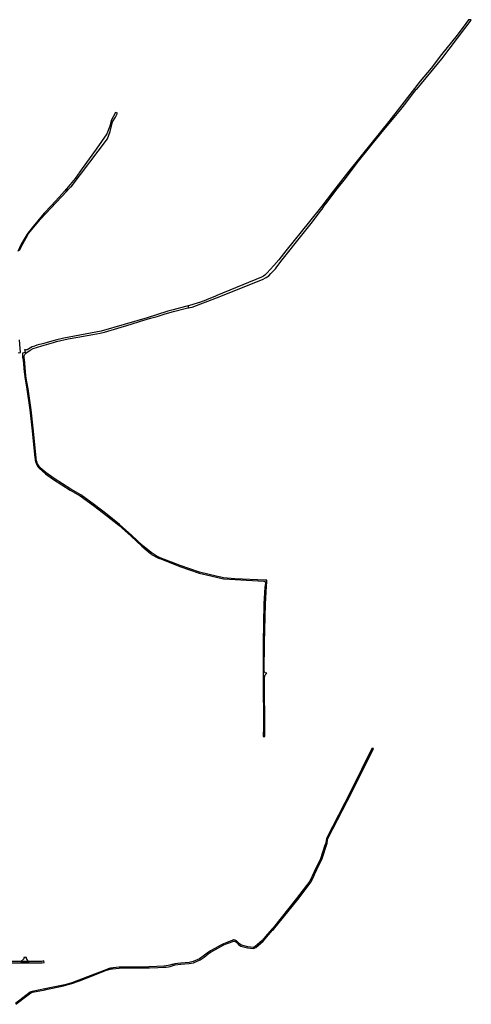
# Model space of a CAD drawing. Header units: metres. Extents: x 127325 to 135234, y 401140 to 409815.
# Tile 125 of 125: x 134210 to 135234, y 407582 to 409815. Entities that reach past the tile are written whole.
import ezdxf

# ---------------------------------------------------------------- set-up
doc = ezdxf.new("R2010")
doc.units = ezdxf.units.M
doc.layers.add('wegvakonderdelen', color=7, linetype='Continuous')

msp = doc.modelspace()

# ---------------------------------------------------------------- linework, layer by layer
at = {"layer": 'wegvakonderdelen'}
for points in [[(134789.9, 409250.6), (134791.6, 409252.4), (134802.2, 409267), (134817.4, 409285.6), (134840.9, 409315.6), (134873.5, 409356.9), (134889, 409377.6), (134895, 409385.2), (134895.7, 409385.7), (134900.5, 409392.8), (134903.9, 409397.7), (134929.9, 409432), (134948.4, 409455.1), (134975.2, 409490.7), (135006, 409529.2), (135035.5, 409565.3), (135055.4, 409588.9), (135074.1, 409611.9), (135085, 409626.4), (135097.8, 409643.7), (135108.4, 409657), (135109.9, 409658.1), (135166.7, 409726.9), (135219.2, 409795.7), (135231.3, 409811.6), (135233.6, 409814.8), (135227.6, 409815.4), (135227.3, 409814.8), (135221.5, 409806.5), (135201.6, 409780.5), (135166.4, 409736.6), (135142.5, 409705.8), (135117.5, 409675.8), (135075.9, 409621.9), (135046.6, 409584.7), (134987.1, 409510.5), (134953.1, 409467.8), (134921.1, 409427.3), (134894.7, 409392.7), (134867.1, 409358), (134813.7, 409291), (134797.7, 409270.8), (134786.4, 409257.9), (134777.9, 409248.4), (134770.9, 409241.2), (134765.6, 409235.8), (134762.6, 409233.7), (134758.1, 409231.5), (134657.3, 409189.7), (134652.3, 409187.5), (134635.2, 409180.7), (134631.9, 409179.1), (134620, 409174.3), (134595.4, 409167), (134591.8, 409166.2), (134592.9, 409161.9), (134600.5, 409163), (134601.2, 409163.2), (134656.3, 409184.6), (134760.5, 409225.7), (134768.5, 409230.3), (134774.9, 409234.7), (134779.5, 409239.5), (134789.9, 409250.6)], [(134588.5, 409161.2), (134592.9, 409161.9), (134591.8, 409166.2), (134586.2, 409165.1), (134558.1, 409157), (134546, 409153.9), (134520.6, 409146), (134499.4, 409139.1), (134394.8, 409108.9), (134310.4, 409092.7), (134294.8, 409089), (134283.1, 409086.2), (134265, 409081.2), (134249.4, 409076.8), (134243.7, 409075.1), (134238.9, 409073.1), (134227, 409066.6), (134225.8, 409066.2), (134224.5, 409066.1), (134223.3, 409066.2), (134222.1, 409066.6), (134221, 409067.2), (134222.9, 409060.7), (134223.7, 409058.2), (134224.3, 409058.7), (134233.9, 409065.7), (134241, 409069.6), (134260.6, 409075.7), (134276.4, 409080.2), (134286.9, 409083.3), (134293.8, 409085.4), (134319.8, 409091.5), (134342.2, 409095.4), (134375.8, 409101.6), (134392.3, 409104.5), (134402.4, 409106.9), (134440.5, 409118.3), (134452.8, 409121.9), (134479.5, 409130), (134484.1, 409131.3), (134506.7, 409138), (134522.1, 409142.3), (134540.3, 409148.3), (134559, 409153.5), (134588.5, 409161.2)], [(134770.1, 408544.2), (134767.3, 408544.2), (134766.7, 408544.2), (134697.9, 408547.2), (134672.3, 408549.3), (134665.8, 408550.7), (134658.9, 408552.1), (134617.7, 408562.1), (134574.1, 408577.4), (134528.9, 408594.9), (134519.8, 408599), (134508.2, 408606.6), (134488.8, 408623), (134464.6, 408645.5), (134436.2, 408670.6), (134408.6, 408693), (134379.5, 408714.9), (134348.5, 408737.4), (134326.1, 408750.1), (134288.5, 408774.4), (134270.3, 408787.2), (134257, 408799), (134255.2, 408801.1), (134253.6, 408803.4), (134252.2, 408805.8), (134250.9, 408808.3), (134249.8, 408810.9), (134249, 408813.5), (134248.3, 408816.3), (134247.8, 408819), (134247.6, 408821.8), (134241.4, 408882.3), (134236, 408930.5), (134229.3, 408977.8), (134227.1, 408990.1), (134225.5, 408997.6), (134224, 409007.9), (134221, 409045.3), (134220.6, 409046.8), (134220.3, 409048.3), (134220.2, 409049.8), (134220.3, 409051.4), (134220.7, 409052.9), (134221.2, 409054.3), (134221.8, 409055.7), (134222.7, 409057), (134223.7, 409058.2), (134222.9, 409060.7), (134217, 409058.9), (134216.5, 409049.6), (134218.5, 409043.2), (134220.2, 409017), (134223, 409000), (134226.6, 408977.3), (134233.1, 408930.1), (134238.6, 408882.5), (134244.8, 408821.3), (134245.1, 408818.3), (134245.7, 408815.4), (134246.4, 408812.5), (134247.4, 408809.7), (134248.6, 408807), (134249.9, 408804.4), (134251.5, 408801.8), (134253.3, 408799.5), (134255.2, 408797.2), (134268.7, 408785.4), (134286.9, 408772.4), (134324.8, 408748), (134347, 408735.3), (134377.9, 408713.2), (134407.2, 408690.9), (134434.6, 408669), (134462.9, 408643.6), (134487.1, 408621.5), (134506.7, 408604.8), (134507.2, 408604.4), (134507.7, 408603.9), (134508.3, 408603.5), (134508.8, 408603), (134509.2, 408602.5), (134525, 408593.7), (134525.6, 408593.7), (134526.3, 408593.6), (134526.9, 408593.4), (134527.5, 408593.2), (134528.1, 408593), (134573.4, 408575.3), (134617.1, 408560), (134643.2, 408553.7), (134672.3, 408547), (134698.2, 408545.2), (134763.8, 408541.9), (134764.5, 408541.7), (134765.2, 408541.4), (134765.9, 408540.9), (134766.4, 408540.4), (134766.9, 408539.7), (134770.6, 408539.6), (134770.1, 408544.2)], [(134770.6, 408539.6), (134766.9, 408539.7), (134767.2, 408539.2), (134767.3, 408538.5), (134767.4, 408537.9), (134767.4, 408537.2), (134767.4, 408536.6), (134766.1, 408528.1), (134763.8, 408490.3), (134762, 408401.8), (134761.7, 408330.2), (134762.6, 408201.6), (134762.6, 408200.9), (134762.5, 408200.2), (134762.3, 408199.5), (134762.1, 408198.8), (134761.8, 408198.2), (134761.8, 408189.4), (134765.8, 408189.1), (134765.7, 408194.8), (134764.7, 408324.1), (134766.7, 408329.2), (134770.4, 408333.3), (134766.1, 408334.2), (134764.6, 408337.4), (134764.9, 408401.7), (134767.2, 408490), (134769.3, 408530.7), (134770.6, 408539.6)], [(134876.7, 407872.7), (134878.3, 407876.3), (134880.6, 407881.3), (134883.6, 407887.6), (134894.6, 407910.8), (134907.1, 407947.4), (134908.1, 407954.5), (134908.9, 407957.8), (134963.9, 408064.4), (135011.9, 408162.2), (135008.5, 408162.6), (134961, 408065.8), (134905.4, 407957.8), (134904, 407948.2), (134903.2, 407945.7), (134902.1, 407942.6), (134891.7, 407912), (134877.7, 407882.7), (134868, 407861.5), (134837.8, 407821.9), (134785.2, 407756.2), (134784.2, 407755), (134782.4, 407752.9), (134772.1, 407740.9), (134759.5, 407727), (134743.7, 407712.9), (134739.2, 407710.9), (134727.5, 407712.5), (134715.7, 407715.2), (134713.1, 407716.2), (134708.4, 407719.4), (134703.9, 407724), (134701.8, 407726), (134698.7, 407727.5), (134695.1, 407727.9), (134692.6, 407727), (134689.4, 407725.9), (134679.4, 407722.3), (134671.9, 407719.1), (134664.4, 407715.4), (134652.7, 407708.3), (134642.9, 407702.9), (134635.3, 407698.2), (134626.4, 407690.9), (134617.5, 407685), (134603.3, 407678.7), (134594.1, 407677), (134575.4, 407675.4), (134562.2, 407673.7), (134557.3, 407672.5), (134555.1, 407671.9), (134552.7, 407671.2), (134550.3, 407670.5), (134546.8, 407669.7), (134542.1, 407668.9), (134536.6, 407668.5), (134520.8, 407667.5), (134503, 407666.8), (134487.8, 407666.4), (134441, 407666), (134440.9, 407664.4), (134487.8, 407664.8), (134504.5, 407664.9), (134523.4, 407665.7), (134536.8, 407665.9), (134542.5, 407666.4), (134547.4, 407667.2), (134551.1, 407668), (134558, 407670), (134562.8, 407671.2), (134575.7, 407672.9), (134594.5, 407674.4), (134604.2, 407676.3), (134619, 407682.8), (134628.3, 407688.9), (134637.1, 407696.2), (134644.4, 407700.7), (134654.2, 407706.2), (134665.9, 407713.2), (134673.2, 407716.8), (134680.5, 407719.9), (134695.5, 407725.3), (134697.8, 407725), (134699.9, 407724), (134702, 407722), (134706.3, 407717.6), (134711.6, 407714), (134714.7, 407712.8), (134726.9, 407710), (134739.6, 407708.2), (134745.4, 407710.8), (134761.7, 407725.4), (134774.4, 407739.4), (134783.5, 407749.9), (134785.8, 407751.8), (134840.4, 407820), (134870.7, 407859.8), (134876.7, 407872.7)], [(134226.1, 407688.3), (134219.6, 407688.5), (134219.5, 407685), (134212.7, 407679.1), (134231.6, 407678.9), (134229.7, 407680.2), (134226, 407686), (134226.1, 407688.3)], [(134440.9, 407664.4), (134441, 407666), (134435.6, 407665.9), (134421.8, 407664.4), (134420.3, 407664.2), (134418.3, 407664.1), (134416.2, 407663.9), (134414.4, 407663.5), (134412.7, 407663.1), (134410.9, 407662.6), (134409.2, 407661.9), (134407.6, 407661.2), (134380.1, 407650.2), (134328.5, 407630.6), (134320.6, 407628.5), (134312.7, 407626.5), (134304.7, 407624.5), (134270.7, 407617.5), (134268.1, 407617), (134267.3, 407616.8), (134267.8, 407615.1), (134273.1, 407616.2), (134306.5, 407623.2), (134328.8, 407629.1), (134346, 407635.4), (134380.8, 407648.7), (134407.4, 407659.2), (134409.9, 407660.3), (134412.5, 407661.2), (134415.1, 407661.8), (134417.8, 407662.3), (134420.5, 407662.6), (134435.6, 407664.3), (134440.9, 407664.4)]]:
    msp.add_lwpolyline(points, close=True, dxfattribs=at)
for points in [[(134209.9, 409291.6), (134217.8, 409307), (134228.4, 409327.6), (134230.3, 409330.2), (134257.3, 409362.8), (134292.7, 409401), (134317.2, 409426.5), (134320.5, 409430.3), (134325.8, 409435.5), (134327, 409436.2), (134409.5, 409544.8), (134415.4, 409561.6), (134420.6, 409584), (134427.5, 409594.1), (134432.2, 409603.4), (134427.7, 409605), (134417.4, 409586.5), (134414.3, 409574.2), (134408, 409556.6), (134383.3, 409521.4), (134352.1, 409477.7), (134335.7, 409455), (134324.4, 409441.8), (134311.6, 409426.2), (134300, 409413), (134281.7, 409392.9), (134265.8, 409376.2), (134251.1, 409359.3), (134240, 409345.6), (134226.5, 409328.3), (134224.8, 409325.3), (134214, 409306.1), (134206.1, 409289.3)], [(134206.5, 409059.7), (134211.8, 409060.5), (134210.4, 409079.2), (134210.1, 409089.4)], [(134191.2, 407676.1), (134252.6, 407675.7), (134261.3, 407675.9), (134266.1, 407676.8), (134266.1, 407676.8), (134265.3, 407680.3), (134260, 407679.2), (134252.7, 407678.7), (134231.6, 407678.9), (134212.7, 407679.1), (134191, 407679.3)], [(134201.6, 407582), (134226.6, 407601.4), (134235.5, 407608), (134236.2, 407608.3), (134239, 407609.5), (134267.8, 407615.1), (134267.3, 407616.8), (134238.3, 407611), (134235.3, 407610), (134234.3, 407609.4), (134200.8, 407584)]]:
    msp.add_lwpolyline(points, dxfattribs=at)

doc.saveas('drawing.dxf')
